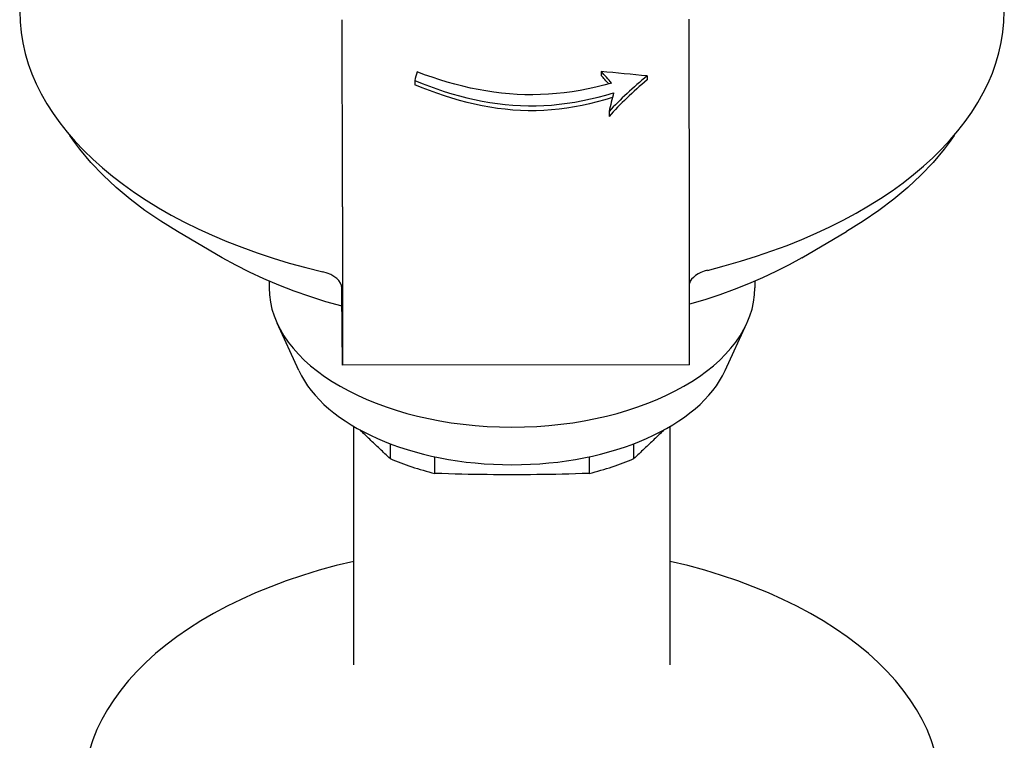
# Model space of a CAD drawing. Header units: millimetres. Extents: x 213 to 547, y 65 to 502.
# Tile 17 of 21: x 478 to 541, y 274 to 320. Entities that reach past the tile are written whole.
import ezdxf

# ---------------------------------------------------------------- set-up
doc = ezdxf.new("R2010")
doc.units = ezdxf.units.MM
doc.layers.add('Detail', color=2, linetype='Continuous')

msp = doc.modelspace()

# ---------------------------------------------------------------- linework, layer by layer
at = {"layer": 'Detail'}
for p, q in [((515.265, 316.886), (515.265, 316.634)), ((503.178, 316.297), (503.178, 316.032)), ((518.255, 316.604), (518.255, 316.346)), ((515.782, 314.298), (515.782, 313.967)), ((498.492, 308.107), (498.492, 297.844)), ((520.992, 297.874), (520.992, 308.137)), ((490.704, 304.815), (487.789, 306.519)), ((528.273, 304.815), (531.187, 306.519)), ((493.738, 303.288), (493.738, 302.861)), ((525.238, 303.288), (525.238, 302.861)), ((498.462, 302.474), (498.461, 302.836)), ((498.492, 297.844), (498.462, 302.474)), ((495.666, 297.494), (494.258, 300.558)), ((523.31, 297.494), (524.718, 300.558)), ((520.992, 297.874), (498.492, 297.844)), ((499.238, 278.415), (499.238, 293.869)), ((519.738, 278.415), (519.738, 293.869)), ((501.596, 292.748), (501.596, 291.783)), ((517.381, 291.783), (517.381, 292.748)), ((504.488, 290.825), (504.488, 291.903)), ((514.488, 291.903), (514.488, 290.825))]:
    msp.add_line(p, q, dxfattribs=at)
at = {"layer": 'Detail', "flags": 128}
for points in [[(515.948, 316.139), (515.439, 316.002), (514.928, 315.876), (514.417, 315.764), (513.904, 315.666), (513.391, 315.582), (512.878, 315.512), (512.366, 315.456), (511.855, 315.416), (511.345, 315.39), (510.838, 315.379), (510.331, 315.383), (509.825, 315.403), (509.318, 315.438), (508.811, 315.487), (508.305, 315.55), (507.8, 315.626), (507.295, 315.716), (506.792, 315.82), (506.291, 315.935), (505.791, 316.063), (505.294, 316.203), (504.8, 316.353), (504.308, 316.514), (503.819, 316.683), (503.333, 316.862)], [(503.178, 316.297), (503.654, 316.109), (504.133, 315.93), (504.615, 315.76), (505.1, 315.6), (505.587, 315.45), (506.076, 315.312), (506.568, 315.185), (507.061, 315.072), (507.557, 314.971), (508.053, 314.883), (508.551, 314.81), (509.049, 314.75), (509.549, 314.706), (510.048, 314.676), (510.548, 314.662), (511.048, 314.664), (511.55, 314.682), (512.053, 314.715), (512.557, 314.764), (513.062, 314.828), (513.566, 314.907), (514.071, 315), (514.574, 315.107), (515.077, 315.229), (515.578, 315.363), (516.077, 315.509)], [(515.997, 315.198), (515.508, 315.052), (515.017, 314.918), (514.524, 314.797), (514.029, 314.689), (513.534, 314.596), (513.037, 314.516), (512.539, 314.451), (512.041, 314.401), (511.543, 314.367), (511.045, 314.349), (510.547, 314.347), (510.05, 314.362), (509.551, 314.392), (509.053, 314.438), (508.555, 314.499), (508.058, 314.576), (507.562, 314.666), (507.067, 314.77), (506.573, 314.888), (506.081, 315.019), (505.592, 315.162), (505.104, 315.316), (504.618, 315.481), (504.135, 315.656), (503.655, 315.839), (503.178, 316.032)], [(487.789, 306.519), (486.713, 307.182), (485.689, 307.879), (484.723, 308.61), (483.815, 309.373), (482.968, 310.169), (482.186, 310.995), (481.47, 311.852), (481.139, 312.291), (480.825, 312.737)], [(538.152, 312.737), (537.838, 312.291), (537.506, 311.852), (536.791, 310.995), (536.009, 310.169), (535.162, 309.373), (534.254, 308.61), (533.287, 307.879), (532.264, 307.182), (531.187, 306.519)], [(498.467, 301.661), (497.407, 301.961), (496.369, 302.289), (495.354, 302.644), (494.366, 303.026), (493.405, 303.435), (492.473, 303.869), (491.572, 304.33), (490.704, 304.815)], [(528.273, 304.815), (527.455, 304.356), (526.607, 303.92), (525.732, 303.507), (524.831, 303.117), (523.905, 302.75), (522.956, 302.407), (521.984, 302.088), (520.992, 301.794)], [(501.596, 291.783), (501.509, 291.864), (501.422, 291.944), (501.336, 292.024), (501.251, 292.103), (501.166, 292.182), (501.082, 292.261), (500.998, 292.339), (500.915, 292.418), (500.832, 292.495), (500.749, 292.573), (500.668, 292.651), (500.586, 292.728), (500.505, 292.805), (500.424, 292.882), (500.344, 292.958), (500.264, 293.035), (500.184, 293.111), (500.105, 293.188), (500.026, 293.264), (499.947, 293.34), (499.868, 293.417), (499.789, 293.493), (499.711, 293.569), (499.633, 293.646)], [(519.344, 293.646), (519.266, 293.569), (519.187, 293.493), (519.109, 293.417), (519.03, 293.34), (518.951, 293.264), (518.872, 293.188), (518.792, 293.111), (518.713, 293.035), (518.633, 292.958), (518.552, 292.882), (518.472, 292.805), (518.391, 292.728), (518.309, 292.651), (518.227, 292.573), (518.145, 292.495), (518.062, 292.418), (517.979, 292.339), (517.895, 292.261), (517.811, 292.182), (517.726, 292.103), (517.641, 292.024), (517.555, 291.944), (517.468, 291.864), (517.381, 291.783)], [(514.488, 290.825), (514.041, 290.81), (513.603, 290.796), (513.171, 290.784), (512.746, 290.773), (512.327, 290.764), (511.913, 290.755), (511.502, 290.748), (511.096, 290.743), (510.691, 290.738), (510.289, 290.735), (509.888, 290.734), (509.488, 290.733), (509.088, 290.734), (508.687, 290.735), (508.285, 290.738), (507.881, 290.743), (507.474, 290.748), (507.064, 290.755), (506.65, 290.764), (506.23, 290.773), (505.805, 290.784), (505.374, 290.796), (504.935, 290.81), (504.488, 290.825)]]:
    msp.add_lwpolyline(points, dxfattribs=at)
at = {"layer": 'Detail'}
for centre, major_axis, ratio, start_param, end_param in [((509.488, 320.8), (-31.925, 0), 0.573576, 0, 1.176657), ((509.488, 320.8), (31.925, 0), 0.573576, 5.120755, 6.283185), ((498.47, 313.556), (0.013, -9.5), 0.001893, 0.95993, 2.35273), ((520.97, 313.586), (-0.013, 9.5), 0.001893, 4.101522, 5.494323), ((505.17, 313.565), (-1.96, -9.739), 0.257732, 4.419364, 4.480343), ((446.582, 313.487), (119.239, -5.459), 0.066841, 0.928999, 0.960024), ((509.095, 313.57), (9.809, -8.316), 0.51727, 1.289822, 1.370235), ((509.095, 313.57), (-9.558, 8.103), 0.51727, 4.432906, 4.493161), ((526.821, 313.594), (-13.836, -7.36), 0.463402, 5.115574, 5.356868), ((526.821, 313.594), (-13.481, -7.171), 0.463402, 5.135518, 5.389772), ((518.466, 313.583), (-2.159, -9.734), 0.278326, 4.575188, 4.700659), ((522.96, 302.942), (-2, 0), 0.573576, 5.120755, 6.104157), ((496.461, 302.833), (2, 0), 0.573576, 0.00231, 1.176657), ((509.488, 302.861), (15.75, 0), 0.573576, 3.141593, 6.283185), ((509.488, 299.584), (14.294, 0), 0.573576, 3.39929, 6.025488), ((509.488, 297.708), (13, 0), 0.573576, 4.059983, 4.317598), ((509.488, 297.708), (13, 0), 0.573576, 5.10718, 5.364795), ((509.488, 270.329), (-27.75, 0), 0.573576, 5.090719, 10.617244)]:
    msp.add_ellipse(centre, major_axis=major_axis, ratio=ratio, start_param=start_param, end_param=end_param, dxfattribs=at)

doc.saveas('drawing.dxf')
